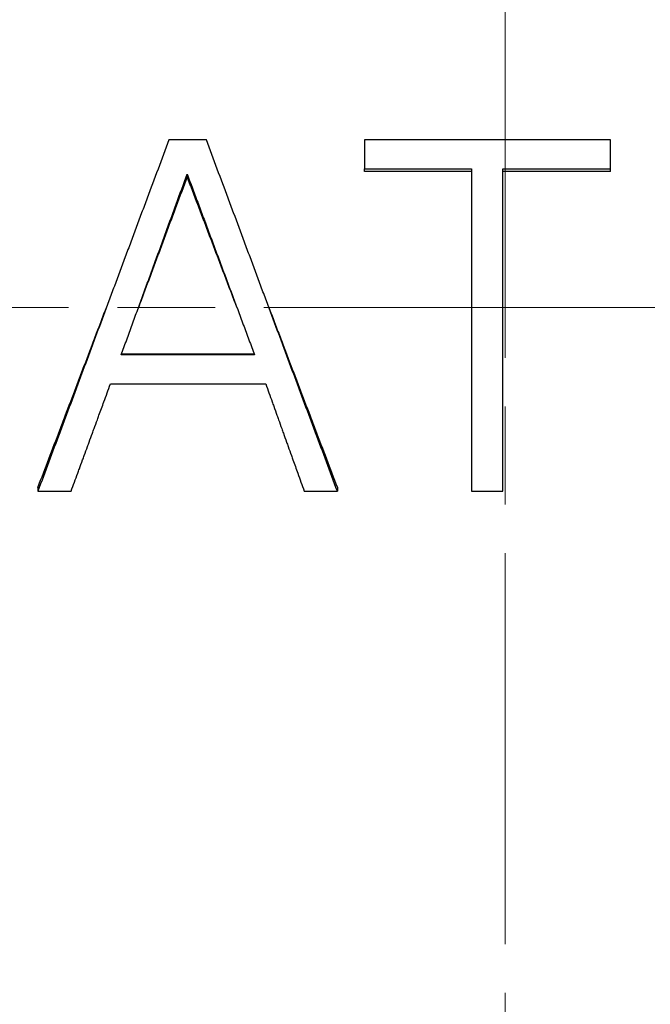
# Model space of a CAD drawing. Header units: millimetres. Extents: x 14 to 974, y 14 to 587.
# Tile 14 of 45: x 124 to 133, y 421 to 435. Entities that reach past the tile are written whole.
import ezdxf

# ---------------------------------------------------------------- set-up
doc = ezdxf.new("R2010")
doc.units = ezdxf.units.MM
doc.linetypes.add('CENTER', pattern=[50.8, 31.75, -6.35, 6.35, -6.35])
doc.linetypes.add('CHAIN', pattern=[0.3543, 0.2362, -0.0295, 0.0591, -0.0295])
doc.layers.add('외형선(ISO)', color=7, linetype='Continuous', lineweight=25)
doc.layers.add('중심선(ISO)', color=1, linetype='CENTER', lineweight=5, true_color=0xff0000)

msp = doc.modelspace()

# ---------------------------------------------------------------- linework, layer by layer
at = {"layer": '외형선(ISO)'}
for p, q in [((126.3292, 433.0544), (126.3292, 433.0923)), ((128.9004, 433.1288), (128.9004, 433.1682)), ((130.454, 433.1288), (128.9004, 433.1288)), ((132.4689, 433.1288), (130.9085, 433.1288)), ((132.4689, 433.1288), (132.4689, 433.1682)), ((127.3061, 430.4716), (125.3726, 430.4716)), ((125.3775, 430.4851), (127.3011, 430.4851)), ((124.165, 428.5495), (124.165, 428.4973)), ((128.5069, 428.5495), (128.5069, 428.4973))]:
    msp.add_line(p, q, dxfattribs=at)
for points, knots in [([(126.0646, 433.5887), (126.0118, 433.4477), (125.959, 433.3066), (125.9063, 433.1653), (125.8535, 433.0241), (125.8007, 432.8828), (125.748, 432.7414), (125.7216, 432.6707), (125.6952, 432.6), (125.6688, 432.5293), (125.6161, 432.3878), (125.5633, 432.2463), (125.5105, 432.1047), (125.4841, 432.0339), (125.4578, 431.9631), (125.4314, 431.8923), (125.3786, 431.7507), (125.3258, 431.6091), (125.2731, 431.4674), (125.2467, 431.3966), (125.2203, 431.3257), (125.1939, 431.2549), (125.1412, 431.1132), (125.0884, 430.9716), (125.0356, 430.8299), (125.0092, 430.7591), (124.9829, 430.6883), (124.9565, 430.6175), (124.9037, 430.4758), (124.8509, 430.3342), (124.7982, 430.1926), (124.7718, 430.1219), (124.7454, 430.0511), (124.719, 429.9803), (124.6663, 429.8388), (124.6135, 429.6974), (124.5607, 429.556), (124.5343, 429.4853), (124.508, 429.4146), (124.4816, 429.344), (124.4288, 429.2026), (124.376, 429.0614), (124.3233, 428.9203), (124.2705, 428.7792), (124.2177, 428.6382), (124.165, 428.4973)], [0, 0, 0, 0, 0.04457239, 0.04457239, 0.04457239, 0.08914478, 0.08914478, 0.08914478, 0.11143098, 0.11143098, 0.11143098, 0.15600337, 0.15600337, 0.15600337, 0.17828957, 0.17828957, 0.17828957, 0.22286196, 0.22286196, 0.22286196, 0.24514816, 0.24514816, 0.24514816, 0.28972055, 0.28972055, 0.28972055, 0.31200675, 0.31200675, 0.31200675, 0.35657914, 0.35657914, 0.35657914, 0.37886533, 0.37886533, 0.37886533, 0.42343773, 0.42343773, 0.42343773, 0.44572392, 0.44572392, 0.44572392, 0.49029631, 0.49029631, 0.49029631, 0.53486871, 0.53486871, 0.53486871, 0.53486871]), ([(126.6073, 433.5887), (126.5922, 433.5887), (126.5772, 433.5887), (126.5621, 433.5887), (126.547, 433.5887), (126.5319, 433.5887), (126.5169, 433.5887), (126.5093, 433.5887), (126.5018, 433.5887), (126.4942, 433.5887), (126.4792, 433.5887), (126.4641, 433.5887), (126.449, 433.5887), (126.4415, 433.5887), (126.4339, 433.5887), (126.4264, 433.5887), (126.4113, 433.5887), (126.3962, 433.5887), (126.3812, 433.5887), (126.3736, 433.5887), (126.3661, 433.5887), (126.3586, 433.5887), (126.3435, 433.5887), (126.3284, 433.5887), (126.3133, 433.5887), (126.3058, 433.5887), (126.2983, 433.5887), (126.2907, 433.5887), (126.2756, 433.5887), (126.2606, 433.5887), (126.2455, 433.5887), (126.238, 433.5887), (126.2304, 433.5887), (126.2229, 433.5887), (126.2003, 433.5887), (126.1776, 433.5887), (126.155, 433.5887), (126.1249, 433.5887), (126.0947, 433.5887), (126.0646, 433.5887)], [0, 0, 0, 0, 0.00452284, 0.00452284, 0.00452284, 0.009045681, 0.009045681, 0.009045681, 0.011307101, 0.011307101, 0.011307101, 0.015829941, 0.015829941, 0.015829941, 0.018091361, 0.018091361, 0.018091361, 0.022614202, 0.022614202, 0.022614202, 0.024875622, 0.024875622, 0.024875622, 0.029398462, 0.029398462, 0.029398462, 0.031659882, 0.031659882, 0.031659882, 0.036182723, 0.036182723, 0.036182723, 0.038444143, 0.038444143, 0.038444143, 0.045228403, 0.045228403, 0.045228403, 0.054274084, 0.054274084, 0.054274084, 0.054274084]), ([(128.5069, 428.4973), (128.4541, 428.6382), (128.4014, 428.7792), (128.3486, 428.9203), (128.2958, 429.0614), (128.2431, 429.2026), (128.1903, 429.344), (128.1639, 429.4146), (128.1375, 429.4853), (128.1112, 429.556), (128.0584, 429.6974), (128.0056, 429.8388), (127.9529, 429.9803), (127.9265, 430.0511), (127.9001, 430.1219), (127.8737, 430.1926), (127.8209, 430.3342), (127.7682, 430.4758), (127.7154, 430.6175), (127.689, 430.6883), (127.6626, 430.7591), (127.6363, 430.8299), (127.5835, 430.9716), (127.5307, 431.1132), (127.478, 431.2549), (127.4516, 431.3257), (127.4252, 431.3966), (127.3988, 431.4674), (127.346, 431.6091), (127.2933, 431.7507), (127.2405, 431.8923), (127.2141, 431.9631), (127.1877, 432.0339), (127.1614, 432.1047), (127.1086, 432.2463), (127.0558, 432.3878), (127.0031, 432.5293), (126.9767, 432.6), (126.9503, 432.6707), (126.9239, 432.7414), (126.8711, 432.8828), (126.8184, 433.0241), (126.7656, 433.1653), (126.7128, 433.3066), (126.6601, 433.4477), (126.6073, 433.5887)], [0, 0, 0, 0, 0.04457239, 0.04457239, 0.04457239, 0.08914478, 0.08914478, 0.08914478, 0.11143098, 0.11143098, 0.11143098, 0.15600337, 0.15600337, 0.15600337, 0.17828957, 0.17828957, 0.17828957, 0.22286196, 0.22286196, 0.22286196, 0.24514816, 0.24514816, 0.24514816, 0.28972055, 0.28972055, 0.28972055, 0.31200675, 0.31200675, 0.31200675, 0.35657914, 0.35657914, 0.35657914, 0.37886533, 0.37886533, 0.37886533, 0.42343773, 0.42343773, 0.42343773, 0.44572392, 0.44572392, 0.44572392, 0.49029631, 0.49029631, 0.49029631, 0.53486871, 0.53486871, 0.53486871, 0.53486871]), ([(128.9004, 433.5887), (128.9004, 433.5654), (128.9004, 433.542), (128.9004, 433.5187), (128.9004, 433.5128), (128.9004, 433.507), (128.9004, 433.5012), (128.9004, 433.4895), (128.9004, 433.4778), (128.9004, 433.4661), (128.9004, 433.4603), (128.9004, 433.4545), (128.9004, 433.4486), (128.9004, 433.4369), (128.9004, 433.4253), (128.9004, 433.4136), (128.9004, 433.4077), (128.9004, 433.4019), (128.9004, 433.3961), (128.9004, 433.3844), (128.9004, 433.3727), (128.9004, 433.361), (128.9004, 433.3552), (128.9004, 433.3493), (128.9004, 433.3435), (128.9004, 433.3318), (128.9004, 433.3201), (128.9004, 433.3085), (128.9004, 433.3026), (128.9004, 433.2968), (128.9004, 433.2909), (128.9004, 433.25), (128.9004, 433.2091), (128.9004, 433.1682)], [0, 0, 0, 0, 0.006897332, 0.006897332, 0.006897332, 0.008621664, 0.008621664, 0.008621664, 0.01207033, 0.01207033, 0.01207033, 0.013794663, 0.013794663, 0.013794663, 0.017243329, 0.017243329, 0.017243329, 0.018967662, 0.018967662, 0.018967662, 0.022416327, 0.022416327, 0.022416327, 0.02414066, 0.02414066, 0.02414066, 0.027589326, 0.027589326, 0.027589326, 0.029313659, 0.029313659, 0.029313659, 0.041383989, 0.041383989, 0.041383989, 0.041383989]), ([(132.4689, 433.1682), (132.4689, 433.1916), (132.4689, 433.215), (132.4689, 433.2383), (132.4689, 433.2442), (132.4689, 433.25), (132.4689, 433.2559), (132.4689, 433.2676), (132.4689, 433.2792), (132.4689, 433.2909), (132.4689, 433.2968), (132.4689, 433.3026), (132.4689, 433.3085), (132.4689, 433.3201), (132.4689, 433.3318), (132.4689, 433.3435), (132.4689, 433.3493), (132.4689, 433.3552), (132.4689, 433.361), (132.4689, 433.3727), (132.4689, 433.3844), (132.4689, 433.3961), (132.4689, 433.4019), (132.4689, 433.4077), (132.4689, 433.4136), (132.4689, 433.4253), (132.4689, 433.4369), (132.4689, 433.4486), (132.4689, 433.4545), (132.4689, 433.4603), (132.4689, 433.4661), (132.4689, 433.507), (132.4689, 433.5479), (132.4689, 433.5887)], [0, 0, 0, 0, 0.006897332, 0.006897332, 0.006897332, 0.008621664, 0.008621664, 0.008621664, 0.01207033, 0.01207033, 0.01207033, 0.013794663, 0.013794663, 0.013794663, 0.017243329, 0.017243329, 0.017243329, 0.018967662, 0.018967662, 0.018967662, 0.022416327, 0.022416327, 0.022416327, 0.02414066, 0.02414066, 0.02414066, 0.027589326, 0.027589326, 0.027589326, 0.029313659, 0.029313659, 0.029313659, 0.041383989, 0.041383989, 0.041383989, 0.041383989]), ([(125.3726, 430.4716), (125.3992, 430.5444), (125.4257, 430.6173), (125.4523, 430.6901), (125.4789, 430.7629), (125.5054, 430.8358), (125.532, 430.9086), (125.5453, 430.9451), (125.5586, 430.9815), (125.5719, 431.0179), (125.5984, 431.0908), (125.625, 431.1636), (125.6516, 431.2365), (125.6649, 431.2729), (125.6782, 431.3093), (125.6914, 431.3457), (125.718, 431.4186), (125.7446, 431.4914), (125.7712, 431.5643), (125.7844, 431.6007), (125.7977, 431.6371), (125.811, 431.6735), (125.8376, 431.7464), (125.8642, 431.8192), (125.8907, 431.892), (125.904, 431.9284), (125.9173, 431.9648), (125.9306, 432.0012), (125.9572, 432.0741), (125.9837, 432.1469), (126.0103, 432.2197), (126.0236, 432.256), (126.0369, 432.2924), (126.0502, 432.3288), (126.09, 432.438), (126.1299, 432.5471), (126.1697, 432.6562), (126.2229, 432.8017), (126.276, 432.947), (126.3292, 433.0923)], [0, 0, 0, 0, 0.02286174, 0.02286174, 0.02286174, 0.04572349, 0.04572349, 0.04572349, 0.05715436, 0.05715436, 0.05715436, 0.08001611, 0.08001611, 0.08001611, 0.09144698, 0.09144698, 0.09144698, 0.11430872, 0.11430872, 0.11430872, 0.12573959, 0.12573959, 0.12573959, 0.14860134, 0.14860134, 0.14860134, 0.16003221, 0.16003221, 0.16003221, 0.18289396, 0.18289396, 0.18289396, 0.19432483, 0.19432483, 0.19432483, 0.22861744, 0.22861744, 0.22861744, 0.27434093, 0.27434093, 0.27434093, 0.27434093]), ([(126.3292, 433.0544), (126.276, 432.912), (126.2229, 432.7695), (126.1697, 432.6269), (126.1299, 432.5199), (126.09, 432.4129), (126.0502, 432.3059), (126.0369, 432.2702), (126.0236, 432.2346), (126.0103, 432.1989), (125.9837, 432.1275), (125.9572, 432.0561), (125.9306, 431.9848), (125.9173, 431.9491), (125.904, 431.9134), (125.8907, 431.8777), (125.8642, 431.8063), (125.8376, 431.7349), (125.811, 431.6635), (125.7977, 431.6278), (125.7844, 431.5921), (125.7712, 431.5563), (125.7446, 431.4849), (125.718, 431.4135), (125.6914, 431.3421), (125.6782, 431.3064), (125.6649, 431.2707), (125.6516, 431.235), (125.6423, 431.21), (125.633, 431.185), (125.6237, 431.1601)], [-0.27434093, -0.27434093, -0.27434093, -0.27434093, -0.22861744, -0.22861744, -0.22861744, -0.19432483, -0.19432483, -0.19432483, -0.18289396, -0.18289396, -0.18289396, -0.16003221, -0.16003221, -0.16003221, -0.14860134, -0.14860134, -0.14860134, -0.12573959, -0.12573959, -0.12573959, -0.11430872, -0.11430872, -0.11430872, -0.09144698, -0.09144698, -0.09144698, -0.08001611, -0.08001611, -0.08001611, -0.07202354, -0.07202354, -0.07202354, -0.07202354]), ([(126.3292, 433.0923), (126.3563, 433.0197), (126.3834, 432.947), (126.4106, 432.8743), (126.4377, 432.8016), (126.4648, 432.7289), (126.492, 432.6562), (126.5056, 432.6198), (126.5191, 432.5835), (126.5327, 432.5471), (126.5598, 432.4744), (126.587, 432.4016), (126.6141, 432.3288), (126.6277, 432.2924), (126.6412, 432.256), (126.6548, 432.2197), (126.6819, 432.1469), (126.7091, 432.0741), (126.7362, 432.0012), (126.7498, 431.9648), (126.7634, 431.9284), (126.7769, 431.892), (126.8041, 431.8192), (126.8312, 431.7464), (126.8583, 431.6735), (126.8719, 431.6371), (126.8855, 431.6007), (126.899, 431.5643), (126.9262, 431.4914), (126.9533, 431.4186), (126.9805, 431.3457), (126.994, 431.3093), (127.0076, 431.2729), (127.0212, 431.2365), (127.0483, 431.1636), (127.0754, 431.0908), (127.1026, 431.0179), (127.1161, 430.9815), (127.1297, 430.9451), (127.1433, 430.9086), (127.1704, 430.8358), (127.1975, 430.7629), (127.2247, 430.6901), (127.2518, 430.6173), (127.279, 430.5444), (127.3061, 430.4716)], [0, 0, 0, 0, 0.02292143, 0.02292143, 0.02292143, 0.04584287, 0.04584287, 0.04584287, 0.05730359, 0.05730359, 0.05730359, 0.08022502, 0.08022502, 0.08022502, 0.09168574, 0.09168574, 0.09168574, 0.11460717, 0.11460717, 0.11460717, 0.12606789, 0.12606789, 0.12606789, 0.14898932, 0.14898932, 0.14898932, 0.16045004, 0.16045004, 0.16045004, 0.18337148, 0.18337148, 0.18337148, 0.19483219, 0.19483219, 0.19483219, 0.21775363, 0.21775363, 0.21775363, 0.22921435, 0.22921435, 0.22921435, 0.25213578, 0.25213578, 0.25213578, 0.27505722, 0.27505722, 0.27505722, 0.27505722]), ([(127.0496, 431.1601), (127.0401, 431.185), (127.0306, 431.21), (127.0212, 431.235), (127.0076, 431.2707), (126.994, 431.3064), (126.9805, 431.3421), (126.9533, 431.4135), (126.9262, 431.4849), (126.899, 431.5563), (126.8855, 431.5921), (126.8719, 431.6278), (126.8583, 431.6635), (126.8312, 431.7349), (126.8041, 431.8063), (126.7769, 431.8777), (126.7634, 431.9134), (126.7498, 431.9491), (126.7362, 431.9848), (126.7091, 432.0561), (126.6819, 432.1275), (126.6548, 432.1989), (126.6412, 432.2346), (126.6277, 432.2702), (126.6141, 432.3059), (126.587, 432.3773), (126.5598, 432.4486), (126.5327, 432.5199), (126.5191, 432.5556), (126.5056, 432.5912), (126.492, 432.6269), (126.4648, 432.6982), (126.4377, 432.7695), (126.4106, 432.8407), (126.3834, 432.912), (126.3563, 432.9832), (126.3292, 433.0544)], [-0.20284563, -0.20284563, -0.20284563, -0.20284563, -0.19483219, -0.19483219, -0.19483219, -0.18337148, -0.18337148, -0.18337148, -0.16045004, -0.16045004, -0.16045004, -0.14898932, -0.14898932, -0.14898932, -0.12606789, -0.12606789, -0.12606789, -0.11460717, -0.11460717, -0.11460717, -0.09168574, -0.09168574, -0.09168574, -0.08022502, -0.08022502, -0.08022502, -0.05730359, -0.05730359, -0.05730359, -0.04584287, -0.04584287, -0.04584287, -0.02292143, -0.02292143, -0.02292143, 0, 0, 0, 0]), ([(128.9004, 433.1682), (129.0083, 433.1682), (129.1162, 433.1682), (129.2241, 433.1682), (129.2888, 433.1682), (129.3535, 433.1682), (129.4183, 433.1682), (129.483, 433.1682), (129.5477, 433.1682), (129.6125, 433.1682), (129.893, 433.1682), (130.1735, 433.1682), (130.454, 433.1682)], [0, 0, 0, 0, 0.03236658, 0.03236658, 0.03236658, 0.05178652, 0.05178652, 0.05178652, 0.07120647, 0.07120647, 0.07120647, 0.15535957, 0.15535957, 0.15535957, 0.15535957]), ([(130.9085, 433.1682), (130.9519, 433.1682), (130.9952, 433.1682), (131.0386, 433.1682), (131.0819, 433.1682), (131.1253, 433.1682), (131.1686, 433.1682), (131.1903, 433.1682), (131.2119, 433.1682), (131.2336, 433.1682), (131.277, 433.1682), (131.3203, 433.1682), (131.3636, 433.1682), (131.4287, 433.1682), (131.4937, 433.1682), (131.5587, 433.1682), (131.5804, 433.1682), (131.602, 433.1682), (131.6237, 433.1682), (131.6671, 433.1682), (131.7104, 433.1682), (131.7537, 433.1682), (131.7754, 433.1682), (131.7971, 433.1682), (131.8188, 433.1682), (131.8621, 433.1682), (131.9054, 433.1682), (131.9488, 433.1682), (132.1222, 433.1682), (132.2955, 433.1682), (132.4689, 433.1682)], [0, 0, 0, 0, 0.01300317, 0.01300317, 0.01300317, 0.02600633, 0.02600633, 0.02600633, 0.03250791, 0.03250791, 0.03250791, 0.04551108, 0.04551108, 0.04551108, 0.06501583, 0.06501583, 0.06501583, 0.07151741, 0.07151741, 0.07151741, 0.08452058, 0.08452058, 0.08452058, 0.09102216, 0.09102216, 0.09102216, 0.10402533, 0.10402533, 0.10402533, 0.15603799, 0.15603799, 0.15603799, 0.15603799]), ([(124.165, 428.5495), (124.2177, 428.6876), (124.2705, 428.8259), (124.3233, 428.9642), (124.376, 429.1026), (124.4288, 429.241), (124.4816, 429.3796), (124.508, 429.4488), (124.5343, 429.5181), (124.5607, 429.5874), (124.6135, 429.726), (124.6663, 429.8647), (124.719, 430.0035), (124.7454, 430.0728), (124.7718, 430.1422), (124.7982, 430.2116), (124.8509, 430.3504), (124.9037, 430.4892), (124.9565, 430.6281), (124.9829, 430.6975), (125.0092, 430.767), (125.0356, 430.8364), (125.0766, 430.9443), (125.1176, 431.0522), (125.1586, 431.1601)], [-0.53486871, -0.53486871, -0.53486871, -0.53486871, -0.49029631, -0.49029631, -0.49029631, -0.44572392, -0.44572392, -0.44572392, -0.42343773, -0.42343773, -0.42343773, -0.37886533, -0.37886533, -0.37886533, -0.35657914, -0.35657914, -0.35657914, -0.31200675, -0.31200675, -0.31200675, -0.28972055, -0.28972055, -0.28972055, -0.25509681, -0.25509681, -0.25509681, -0.25509681]), ([(127.5133, 431.1601), (127.5543, 431.0522), (127.5953, 430.9443), (127.6363, 430.8364), (127.6626, 430.767), (127.689, 430.6975), (127.7154, 430.6281), (127.7682, 430.4892), (127.8209, 430.3504), (127.8737, 430.2116), (127.9001, 430.1422), (127.9265, 430.0728), (127.9529, 430.0035), (128.0056, 429.8647), (128.0584, 429.726), (128.1112, 429.5874), (128.1375, 429.5181), (128.1639, 429.4488), (128.1903, 429.3796), (128.2431, 429.241), (128.2958, 429.1026), (128.3486, 428.9642), (128.4014, 428.8259), (128.4541, 428.6876), (128.5069, 428.5495)], [-0.27977189, -0.27977189, -0.27977189, -0.27977189, -0.24514816, -0.24514816, -0.24514816, -0.22286196, -0.22286196, -0.22286196, -0.17828957, -0.17828957, -0.17828957, -0.15600337, -0.15600337, -0.15600337, -0.11143098, -0.11143098, -0.11143098, -0.08914478, -0.08914478, -0.08914478, -0.04457239, -0.04457239, -0.04457239, 0, 0, 0, 0]), ([(124.6467, 428.4973), (124.6625, 428.5403), (124.6783, 428.5833), (124.6942, 428.6263), (124.71, 428.6694), (124.7258, 428.7124), (124.7416, 428.7555), (124.7496, 428.777), (124.7575, 428.7985), (124.7654, 428.8201), (124.7812, 428.8631), (124.797, 428.9062), (124.8129, 428.9493), (124.8208, 428.9709), (124.8287, 428.9924), (124.8366, 429.014), (124.8525, 429.057), (124.8683, 429.1002), (124.8841, 429.1433), (124.892, 429.1648), (124.8999, 429.1864), (124.9079, 429.2079), (124.9237, 429.2511), (124.9395, 429.2942), (124.9553, 429.3373), (124.9633, 429.3589), (124.9712, 429.3805), (124.9791, 429.4021), (124.9949, 429.4452), (125.0108, 429.4884), (125.0266, 429.5315), (125.0345, 429.5531), (125.0424, 429.5747), (125.0503, 429.5963), (125.0741, 429.661), (125.0978, 429.7258), (125.1216, 429.7906), (125.1532, 429.8769), (125.1849, 429.9633), (125.2165, 430.0498)], [0, 0, 0, 0, 0.01357806, 0.01357806, 0.01357806, 0.02715612, 0.02715612, 0.02715612, 0.03394515, 0.03394515, 0.03394515, 0.0475232, 0.0475232, 0.0475232, 0.05431223, 0.05431223, 0.05431223, 0.06789029, 0.06789029, 0.06789029, 0.07467932, 0.07467932, 0.07467932, 0.08825738, 0.08825738, 0.08825738, 0.09504641, 0.09504641, 0.09504641, 0.10862446, 0.10862446, 0.10862446, 0.11541349, 0.11541349, 0.11541349, 0.13578058, 0.13578058, 0.13578058, 0.1629367, 0.1629367, 0.1629367, 0.1629367]), ([(127.4689, 430.0498), (127.4844, 430.0065), (127.4998, 429.9633), (127.5153, 429.9201), (127.5307, 429.8769), (127.5462, 429.8337), (127.5616, 429.7906), (127.5694, 429.769), (127.5771, 429.7474), (127.5848, 429.7258), (127.6003, 429.6826), (127.6157, 429.6394), (127.6312, 429.5963), (127.6389, 429.5747), (127.6466, 429.5531), (127.6544, 429.5315), (127.6698, 429.4884), (127.6853, 429.4452), (127.7007, 429.4021), (127.7084, 429.3805), (127.7162, 429.3589), (127.7239, 429.3373), (127.7393, 429.2942), (127.7548, 429.2511), (127.7703, 429.2079), (127.778, 429.1864), (127.7857, 429.1648), (127.7934, 429.1433), (127.8089, 429.1002), (127.8243, 429.057), (127.8398, 429.014), (127.8475, 428.9924), (127.8552, 428.9709), (127.863, 428.9493), (127.8861, 428.8847), (127.9093, 428.8201), (127.9325, 428.7555), (127.9634, 428.6694), (127.9943, 428.5833), (128.0252, 428.4973)], [0, 0, 0, 0, 0.01353893, 0.01353893, 0.01353893, 0.02707785, 0.02707785, 0.02707785, 0.03384731, 0.03384731, 0.03384731, 0.04738624, 0.04738624, 0.04738624, 0.0541557, 0.0541557, 0.0541557, 0.06769463, 0.06769463, 0.06769463, 0.07446409, 0.07446409, 0.07446409, 0.08800302, 0.08800302, 0.08800302, 0.09477248, 0.09477248, 0.09477248, 0.1083114, 0.1083114, 0.1083114, 0.11508087, 0.11508087, 0.11508087, 0.13538925, 0.13538925, 0.13538925, 0.1624671, 0.1624671, 0.1624671, 0.1624671]), ([(124.165, 428.4973), (124.1784, 428.4973), (124.1917, 428.4973), (124.2051, 428.4973), (124.2185, 428.4973), (124.2319, 428.4973), (124.2453, 428.4973), (124.252, 428.4973), (124.2586, 428.4973), (124.2653, 428.4973), (124.2787, 428.4973), (124.2921, 428.4973), (124.3055, 428.4973), (124.3122, 428.4973), (124.3189, 428.4973), (124.3255, 428.4973), (124.3389, 428.4973), (124.3523, 428.4973), (124.3657, 428.4973), (124.3724, 428.4973), (124.3791, 428.4973), (124.3858, 428.4973), (124.3991, 428.4973), (124.4125, 428.4973), (124.4259, 428.4973), (124.4326, 428.4973), (124.4393, 428.4973), (124.446, 428.4973), (124.4593, 428.4973), (124.4727, 428.4973), (124.4861, 428.4973), (124.4928, 428.4973), (124.4995, 428.4973), (124.5062, 428.4973), (124.5262, 428.4973), (124.5463, 428.4973), (124.5664, 428.4973), (124.5931, 428.4973), (124.6199, 428.4973), (124.6467, 428.4973)], [0, 0, 0, 0, 0.004014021, 0.004014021, 0.004014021, 0.008028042, 0.008028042, 0.008028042, 0.010035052, 0.010035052, 0.010035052, 0.014049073, 0.014049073, 0.014049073, 0.016056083, 0.016056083, 0.016056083, 0.020070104, 0.020070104, 0.020070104, 0.022077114, 0.022077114, 0.022077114, 0.026091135, 0.026091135, 0.026091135, 0.028098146, 0.028098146, 0.028098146, 0.032112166, 0.032112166, 0.032112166, 0.034119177, 0.034119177, 0.034119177, 0.040140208, 0.040140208, 0.040140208, 0.04816825, 0.04816825, 0.04816825, 0.04816825]), ([(128.0252, 428.4973), (128.0386, 428.4973), (128.052, 428.4973), (128.0654, 428.4973), (128.0787, 428.4973), (128.0921, 428.4973), (128.1055, 428.4973), (128.1122, 428.4973), (128.1189, 428.4973), (128.1256, 428.4973), (128.139, 428.4973), (128.1523, 428.4973), (128.1657, 428.4973), (128.1724, 428.4973), (128.1791, 428.4973), (128.1858, 428.4973), (128.1992, 428.4973), (128.2125, 428.4973), (128.2259, 428.4973), (128.2326, 428.4973), (128.2393, 428.4973), (128.246, 428.4973), (128.2594, 428.4973), (128.2728, 428.4973), (128.2861, 428.4973), (128.2928, 428.4973), (128.2995, 428.4973), (128.3062, 428.4973), (128.3196, 428.4973), (128.333, 428.4973), (128.3463, 428.4973), (128.353, 428.4973), (128.3597, 428.4973), (128.3664, 428.4973), (128.3865, 428.4973), (128.4066, 428.4973), (128.4266, 428.4973), (128.4534, 428.4973), (128.4801, 428.4973), (128.5069, 428.4973)], [0, 0, 0, 0, 0.004014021, 0.004014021, 0.004014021, 0.008028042, 0.008028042, 0.008028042, 0.010035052, 0.010035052, 0.010035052, 0.014049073, 0.014049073, 0.014049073, 0.016056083, 0.016056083, 0.016056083, 0.020070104, 0.020070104, 0.020070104, 0.022077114, 0.022077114, 0.022077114, 0.026091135, 0.026091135, 0.026091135, 0.028098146, 0.028098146, 0.028098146, 0.032112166, 0.032112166, 0.032112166, 0.034119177, 0.034119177, 0.034119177, 0.040140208, 0.040140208, 0.040140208, 0.04816825, 0.04816825, 0.04816825, 0.04816825]), ([(130.454, 428.4973), (130.4666, 428.4973), (130.4792, 428.4973), (130.4919, 428.4973), (130.5045, 428.4973), (130.5171, 428.4973), (130.5297, 428.4973), (130.5361, 428.4973), (130.5424, 428.4973), (130.5487, 428.4973), (130.5613, 428.4973), (130.5739, 428.4973), (130.5866, 428.4973), (130.5929, 428.4973), (130.5992, 428.4973), (130.6055, 428.4973), (130.6181, 428.4973), (130.6308, 428.4973), (130.6434, 428.4973), (130.6497, 428.4973), (130.656, 428.4973), (130.6623, 428.4973), (130.675, 428.4973), (130.6876, 428.4973), (130.7002, 428.4973), (130.7065, 428.4973), (130.7128, 428.4973), (130.7191, 428.4973), (130.7318, 428.4973), (130.7444, 428.4973), (130.757, 428.4973), (130.7633, 428.4973), (130.7696, 428.4973), (130.776, 428.4973), (130.7949, 428.4973), (130.8138, 428.4973), (130.8328, 428.4973), (130.858, 428.4973), (130.8833, 428.4973), (130.9085, 428.4973)], [0, 0, 0, 0, 0.003787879, 0.003787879, 0.003787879, 0.007575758, 0.007575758, 0.007575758, 0.009469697, 0.009469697, 0.009469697, 0.013257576, 0.013257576, 0.013257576, 0.015151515, 0.015151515, 0.015151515, 0.018939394, 0.018939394, 0.018939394, 0.020833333, 0.020833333, 0.020833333, 0.024621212, 0.024621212, 0.024621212, 0.026515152, 0.026515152, 0.026515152, 0.03030303, 0.03030303, 0.03030303, 0.03219697, 0.03219697, 0.03219697, 0.037878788, 0.037878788, 0.037878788, 0.045454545, 0.045454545, 0.045454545, 0.045454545])]:
    msp.add_open_spline(points, degree=3, knots=knots, dxfattribs=at)
for points in [[(132.4689, 433.5887), (131.2794, 433.5887), (130.0899, 433.5887), (128.9004, 433.5887)], [(130.454, 433.1682), (130.454, 431.6138), (130.454, 430.048), (130.454, 428.4973)], [(130.9085, 428.4973), (130.9085, 430.048), (130.9085, 431.6138), (130.9085, 433.1682)], [(125.2165, 430.0498), (125.9673, 430.0498), (126.7181, 430.0498), (127.4689, 430.0498)]]:
    msp.add_open_spline(points, degree=3, dxfattribs=at)
at = {"layer": '중심선(ISO)', "linetype": 'CHAIN', "ltscale": 23.990969}
for p, q in [((130.9425, 461.5968), (130.9425, 379.4954)), ((93.4425, 431.1601), (166.2747, 431.1601))]:
    msp.add_line(p, q, dxfattribs=at)

doc.saveas('drawing.dxf')
